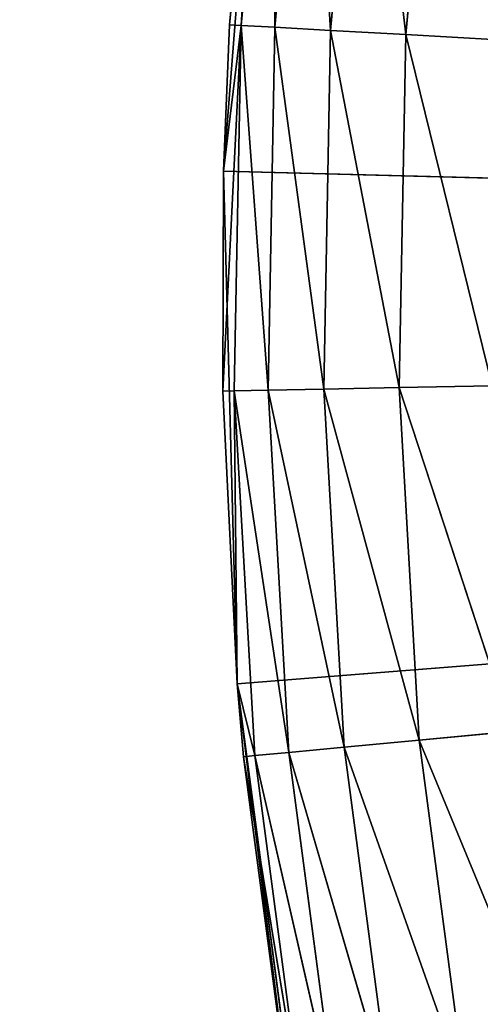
# Model space of a CAD drawing. Extents: x 0.1 to 25.1, y 0 to 8.
# Tile 43 of 256: x 1.4534 to 1.5145, y 2.0819 to 2.2125. Entities that reach past the tile are written whole.
import ezdxf

# ---------------------------------------------------------------- set-up
doc = ezdxf.new("R2010")
doc.units = 0
doc.header["$LTSCALE"] = 2.54
doc.layers.get('0').update_dxf_attribs({"color": 13, "linetype": 'CONTINUOUS'})

# ---------------------------------------------------------------- blocks, each defined once
blk = doc.blocks.new('P__KA__AZIENKOWA_DOCIA_25C')
at = {"color": 0}
for p, q in [((1.48048, 2.19241, 29.35), (1.48579, 2.26024, 29.35)), ((1.48048, 2.19241, 29.35), (1.48579, 2.26024, 29.35)), ((1.48579, 2.26024, 29.35), (1.48127, 2.21184, 28.95)), ((1.48579, 2.26024, 29.35), (1.48127, 2.21184, 28.95)), ((1.48579, 2.26024, 28.95), (1.48127, 2.21184, 28.95)), ((1.48579, 2.26024, 28.95), (1.48127, 2.21184, 28.95)), ((1.48279, 2.21176, 28.93264), (1.48579, 2.26024, 28.95)), ((1.48279, 2.21176, 28.93264), (1.48579, 2.26024, 28.95)), ((1.48279, 2.21176, 28.93264), (1.4873, 2.26004, 28.93264)), ((1.48279, 2.21176, 28.93264), (1.4873, 2.26004, 28.93264)), ((1.48729, 2.21151, 28.9158), (1.4873, 2.26004, 28.93264)), ((1.48729, 2.21151, 28.9158), (1.4873, 2.26004, 28.93264)), ((1.48729, 2.21151, 28.9158), (1.49177, 2.25946, 28.9158)), ((1.48729, 2.21151, 28.9158), (1.49177, 2.25946, 28.9158)), ((1.49465, 2.2111, 28.9), (1.49177, 2.25946, 28.9158)), ((1.49465, 2.2111, 28.9), (1.49177, 2.25946, 28.9158)), ((1.49465, 2.2111, 28.9), (1.49908, 2.2585, 28.9)), ((1.49465, 2.2111, 28.9), (1.49908, 2.2585, 28.9)), ((1.50463, 2.21054, 28.88572), (1.49908, 2.2585, 28.9)), ((1.50463, 2.21054, 28.88572), (1.49908, 2.2585, 28.9)), ((1.50463, 2.21054, 28.88572), (1.50899, 2.2572, 28.88572)), ((1.50463, 2.21054, 28.88572), (1.50899, 2.2572, 28.88572)), ((1.48038, 2.16324, 28.95), (1.48279, 2.21176, 28.93264)), ((1.48038, 2.16324, 28.95), (1.48279, 2.21176, 28.93264)), ((1.48048, 2.19241, 29.35), (1.48127, 2.21184, 28.95)), ((1.48127, 2.21184, 28.95), (1.48048, 2.19241, 28.95)), ((1.48048, 2.19241, 29.35), (1.48127, 2.21184, 28.95)), ((1.48127, 2.21184, 28.95), (1.48048, 2.19241, 28.95)), ((1.48048, 2.19241, 28.95), (1.48279, 2.21176, 28.93264)), ((1.48048, 2.19241, 28.95), (1.48279, 2.21176, 28.93264)), ((1.48279, 2.21176, 28.93264), (1.48127, 2.21184, 28.95)), ((1.48279, 2.21176, 28.93264), (1.48127, 2.21184, 28.95)), ((1.4819, 2.16327, 28.93264), (1.48279, 2.21176, 28.93264)), ((1.4819, 2.16327, 28.93264), (1.48279, 2.21176, 28.93264)), ((1.48641, 2.16336, 28.9158), (1.48279, 2.21176, 28.93264)), ((1.48279, 2.21176, 28.93264), (1.48729, 2.21151, 28.9158)), ((1.48641, 2.16336, 28.9158), (1.48279, 2.21176, 28.93264)), ((1.48279, 2.21176, 28.93264), (1.48729, 2.21151, 28.9158)), ((1.48641, 2.16336, 28.9158), (1.48729, 2.21151, 28.9158)), ((1.48641, 2.16336, 28.9158), (1.48729, 2.21151, 28.9158)), ((1.49378, 2.1635, 28.9), (1.48729, 2.21151, 28.9158)), ((1.48729, 2.21151, 28.9158), (1.49465, 2.2111, 28.9)), ((1.49378, 2.1635, 28.9), (1.48729, 2.21151, 28.9158)), ((1.48729, 2.21151, 28.9158), (1.49465, 2.2111, 28.9)), ((1.49378, 2.1635, 28.9), (1.49465, 2.2111, 28.9)), ((1.49378, 2.1635, 28.9), (1.49465, 2.2111, 28.9)), ((1.50377, 2.16369, 28.88572), (1.49465, 2.2111, 28.9)), ((1.49465, 2.2111, 28.9), (1.50463, 2.21054, 28.88572)), ((1.50377, 2.16369, 28.88572), (1.49465, 2.2111, 28.9)), ((1.49465, 2.2111, 28.9), (1.50463, 2.21054, 28.88572)), ((1.50377, 2.16369, 28.88572), (1.50463, 2.21054, 28.88572)), ((1.50377, 2.16369, 28.88572), (1.50463, 2.21054, 28.88572)), ((1.5161, 2.16393, 28.87339), (1.50463, 2.21054, 28.88572)), ((1.50463, 2.21054, 28.88572), (1.51694, 2.20986, 28.87339)), ((1.5161, 2.16393, 28.87339), (1.50463, 2.21054, 28.88572)), ((1.50463, 2.21054, 28.88572), (1.51694, 2.20986, 28.87339)), ((1.48048, 2.19241, 29.35), (1.48038, 2.16324, 28.95)), ((1.48048, 2.19241, 29.35), (1.48038, 2.16324, 28.95)), ((1.48048, 2.19241, 28.95), (1.48038, 2.16324, 28.95)), ((1.48048, 2.19241, 28.95), (1.48038, 2.16324, 28.95)), ((1.48229, 2.1244, 29.35), (1.48048, 2.19241, 29.35)), ((1.48048, 2.19241, 29.35), (1.48048, 2.19241, 28.95)), ((1.48048, 2.19241, 29.35), (1.48048, 2.19241, 28.95)), ((1.48048, 2.19241, 29.35), (2.13026, 2.17566, 29.35)), ((1.48048, 2.19241, 29.35), (2.13026, 2.17566, 29.35)), ((1.48229, 2.1244, 29.35), (1.48048, 2.19241, 29.35)), ((1.48229, 2.1244, 29.35), (2.13026, 2.17566, 29.35)), ((1.48229, 2.1244, 29.35), (2.13026, 2.17566, 29.35)), ((1.5161, 2.16393, 28.87339), (1.50377, 2.16369, 28.88572)), ((1.5161, 2.16393, 28.87339), (1.50377, 2.16369, 28.88572)), ((1.48038, 2.16324, 28.95), (1.4819, 2.16327, 28.93264)), ((1.48038, 2.16324, 28.95), (1.4819, 2.16327, 28.93264)), ((1.48229, 2.1244, 29.35), (1.48038, 2.16324, 28.95)), ((1.48038, 2.16324, 28.95), (1.48229, 2.1244, 28.95)), ((1.48229, 2.1244, 29.35), (1.48038, 2.16324, 28.95)), ((1.48038, 2.16324, 28.95), (1.48229, 2.1244, 28.95)), ((1.48641, 2.16336, 28.9158), (1.4819, 2.16327, 28.93264)), ((1.48641, 2.16336, 28.9158), (1.4819, 2.16327, 28.93264)), ((1.4819, 2.16327, 28.93264), (1.48229, 2.1244, 28.95)), ((1.4819, 2.16327, 28.93264), (1.48229, 2.1244, 28.95)), ((1.4819, 2.16327, 28.93264), (1.48464, 2.11486, 28.93264)), ((1.4819, 2.16327, 28.93264), (1.48464, 2.11486, 28.93264)), ((1.4819, 2.16327, 28.93264), (1.48913, 2.11528, 28.9158)), ((1.4819, 2.16327, 28.93264), (1.48913, 2.11528, 28.9158)), ((1.49378, 2.1635, 28.9), (1.48641, 2.16336, 28.9158)), ((1.49378, 2.1635, 28.9), (1.48641, 2.16336, 28.9158)), ((1.48641, 2.16336, 28.9158), (1.48913, 2.11528, 28.9158)), ((1.48641, 2.16336, 28.9158), (1.48913, 2.11528, 28.9158)), ((1.48641, 2.16336, 28.9158), (1.49647, 2.11597, 28.9)), ((1.48641, 2.16336, 28.9158), (1.49647, 2.11597, 28.9)), ((1.50377, 2.16369, 28.88572), (1.49378, 2.1635, 28.9)), ((1.50377, 2.16369, 28.88572), (1.49378, 2.1635, 28.9)), ((1.49378, 2.1635, 28.9), (1.49647, 2.11597, 28.9)), ((1.49378, 2.1635, 28.9), (1.49647, 2.11597, 28.9)), ((1.49378, 2.1635, 28.9), (1.50642, 2.11691, 28.88572)), ((1.49378, 2.1635, 28.9), (1.50642, 2.11691, 28.88572)), ((1.50377, 2.16369, 28.88572), (1.50642, 2.11691, 28.88572)), ((1.50377, 2.16369, 28.88572), (1.50642, 2.11691, 28.88572)), ((1.50377, 2.16369, 28.88572), (1.51869, 2.11806, 28.87339)), ((1.50377, 2.16369, 28.88572), (1.51869, 2.11806, 28.87339)), ((1.48229, 2.1244, 28.95), (1.48313, 2.11471, 28.95)), ((1.48313, 2.11471, 28.95), (1.48229, 2.1244, 29.35)), ((1.48229, 2.1244, 29.35), (1.48229, 2.1244, 28.95)), ((1.48313, 2.11471, 28.95), (1.48229, 2.1244, 29.35)), ((1.48949, 2.06652, 28.95), (1.48229, 2.1244, 29.35)), ((1.48949, 2.06652, 28.95), (1.48229, 2.1244, 29.35)), ((1.4912, 2.05695, 29.35), (1.48229, 2.1244, 29.35)), ((1.48229, 2.1244, 29.35), (1.48229, 2.1244, 28.95)), ((1.4912, 2.05695, 29.35), (1.48229, 2.1244, 29.35)), ((1.48229, 2.1244, 28.95), (1.48313, 2.11471, 28.95)), ((1.48229, 2.1244, 28.95), (1.48464, 2.11486, 28.93264)), ((1.48229, 2.1244, 28.95), (1.48464, 2.11486, 28.93264)), ((1.51869, 2.11806, 28.87339), (1.50642, 2.11691, 28.88572)), ((1.51869, 2.11806, 28.87339), (1.50642, 2.11691, 28.88572)), ((1.50642, 2.11691, 28.88572), (1.49647, 2.11597, 28.9)), ((1.50642, 2.11691, 28.88572), (1.49647, 2.11597, 28.9)), ((1.52471, 2.07252, 28.87339), (1.50642, 2.11691, 28.88572)), ((1.52471, 2.07252, 28.87339), (1.50642, 2.11691, 28.88572)), ((1.51256, 2.07045, 28.88572), (1.50642, 2.11691, 28.88572)), ((1.51256, 2.07045, 28.88572), (1.50642, 2.11691, 28.88572)), ((1.49647, 2.11597, 28.9), (1.48913, 2.11528, 28.9158)), ((1.49647, 2.11597, 28.9), (1.48913, 2.11528, 28.9158)), ((1.51256, 2.07045, 28.88572), (1.49647, 2.11597, 28.9)), ((1.51256, 2.07045, 28.88572), (1.49647, 2.11597, 28.9)), ((1.5027, 2.06877, 28.9), (1.49647, 2.11597, 28.9)), ((1.5027, 2.06877, 28.9), (1.49647, 2.11597, 28.9)), ((1.48464, 2.11486, 28.93264), (1.48313, 2.11471, 28.95)), ((1.48464, 2.11486, 28.93264), (1.48313, 2.11471, 28.95)), ((1.48313, 2.11471, 28.95), (1.48949, 2.06652, 28.95)), ((1.49099, 2.06678, 28.93264), (1.48313, 2.11471, 28.95)), ((1.49099, 2.06678, 28.93264), (1.48313, 2.11471, 28.95)), ((1.48313, 2.11471, 28.95), (1.48949, 2.06652, 28.95)), ((1.48913, 2.11528, 28.9158), (1.48464, 2.11486, 28.93264)), ((1.48913, 2.11528, 28.9158), (1.48464, 2.11486, 28.93264)), ((1.49544, 2.06754, 28.9158), (1.48464, 2.11486, 28.93264)), ((1.49544, 2.06754, 28.9158), (1.48464, 2.11486, 28.93264)), ((1.49099, 2.06678, 28.93264), (1.48464, 2.11486, 28.93264)), ((1.49099, 2.06678, 28.93264), (1.48464, 2.11486, 28.93264)), ((1.5027, 2.06877, 28.9), (1.48913, 2.11528, 28.9158)), ((1.5027, 2.06877, 28.9), (1.48913, 2.11528, 28.9158)), ((1.49544, 2.06754, 28.9158), (1.48913, 2.11528, 28.9158)), ((1.49544, 2.06754, 28.9158), (1.48913, 2.11528, 28.9158))]:
    blk.add_line(p, q, dxfattribs=at)
mesh = blk.add_polyface(dxfattribs=at)
corners = [(25.13026, 0.32566, 20.5), (0.13026, 0.32566, 20.5), (0.63026, 8.02566, 20.5)]
mesh.append_faces([[corners[k] for k in face] for face in [(0, 1, 2)]], dxfattribs={"color": 0})
mesh = blk.add_polyface(dxfattribs=at)
corners = [(24.63026, 8.02566, 20.65), (0.63026, 8.02566, 20.65), (0.13026, 0.32566, 20.65)]
mesh.append_faces([[corners[k] for k in face] for face in [(0, 1, 2)]], dxfattribs={"color": 0})
mesh = blk.add_polyface(dxfattribs=at)
corners = [(25.13026, 0.32566, 20.65), (24.63026, 8.02566, 20.65), (0.13026, 0.32566, 20.65)]
mesh.append_faces([[corners[k] for k in face] for face in [(0, 1, 2)]], dxfattribs={"color": 0})
mesh = blk.add_polyface(dxfattribs=at)
corners = [(25.13026, 0.32566, 20.5), (0.63026, 8.02566, 20.5), (24.63026, 8.02566, 20.5)]
mesh.append_faces([[corners[k] for k in face] for face in [(0, 1, 2)]], dxfattribs={"color": 0})
mesh = blk.add_polyface(dxfattribs=at)
corners = [(1.78558, 2.11488, 29.5), (0.13026, 3.52566, 29.5), (0.13026, 0.32566, 29.5)]
mesh.append_faces([[corners[k] for k in face] for face in [(0, 1, 2)]], dxfattribs={"color": 0})
mesh = blk.add_polyface(dxfattribs=at)
corners = [(1.78558, 2.11488, 29.5), (1.78027, 2.17566, 29.5), (0.13026, 3.52566, 29.5)]
mesh.append_faces([[corners[k] for k in face] for face in [(0, 1, 2)]], dxfattribs={"color": 0})
mesh = blk.add_polyface(dxfattribs=at)
corners = [(1.78558, 2.23643, 29.5), (0.13026, 3.52566, 29.5), (1.78027, 2.17566, 29.5)]
mesh.append_faces([[corners[k] for k in face] for face in [(0, 1, 2)]], dxfattribs={"color": 0})
mesh = blk.add_polyface(dxfattribs=at)
corners = [(1.78558, 2.23643, 29.35), (1.78027, 2.17566, 29.35), (0.13026, 3.52566, 29.35)]
mesh.append_faces([[corners[k] for k in face] for face in [(0, 1, 2)]], dxfattribs={"color": 0})
mesh = blk.add_polyface(dxfattribs=at)
corners = [(1.78027, 2.17566, 29.35), (0.13026, 0.32566, 29.35), (0.13026, 3.52566, 29.35)]
mesh.append_faces([[corners[k] for k in face] for face in [(0, 1, 2)]], dxfattribs={"color": 0})
mesh = blk.add_polyface(dxfattribs=at)
corners = [(2.13026, 2.17566, 29.35), (1.51746, 2.39239, 29.35), (1.49816, 2.32715, 29.35)]
mesh.append_faces([[corners[k] for k in face] for face in [(0, 1, 2)]], dxfattribs={"color": 0})
mesh = blk.add_polyface(dxfattribs=at)
corners = [(2.13026, 2.17566, 29.35), (1.49816, 2.32715, 29.35), (1.48579, 2.26024, 29.35)]
mesh.append_faces([[corners[k] for k in face] for face in [(0, 1, 2)]], dxfattribs={"color": 0})
mesh = blk.add_polyface(dxfattribs=at)
corners = [(1.48579, 2.26024, 29.35), (1.48127, 2.21184, 28.95), (1.48048, 2.19241, 29.35)]
mesh.append_faces([[corners[k] for k in face] for face in [(0, 1, 2)]], dxfattribs={"color": 0})
mesh = blk.add_polyface(dxfattribs=at)
corners = [(2.13026, 2.17566, 29.35), (1.48579, 2.26024, 29.35), (1.48048, 2.19241, 29.35)]
mesh.append_faces([[corners[k] for k in face] for face in [(0, 1, 2)]], dxfattribs={"color": 0})
mesh = blk.add_polyface(dxfattribs=at)
corners = [(1.48579, 2.26024, 28.95), (1.48127, 2.21184, 28.95), (1.48579, 2.26024, 29.35)]
mesh.append_faces([[corners[k] for k in face] for face in [(0, 1, 2)]], dxfattribs={"color": 0})
mesh = blk.add_polyface(dxfattribs=at)
corners = [(1.48579, 2.26024, 28.95), (1.48279, 2.21176, 28.93264), (1.48127, 2.21184, 28.95)]
mesh.append_faces([[corners[k] for k in face] for face in [(0, 1, 2)]], dxfattribs={"color": 0})
mesh = blk.add_polyface(dxfattribs=at)
corners = [(1.48579, 2.26024, 28.95), (1.4873, 2.26004, 28.93264), (1.48279, 2.21176, 28.93264)]
mesh.append_faces([[corners[k] for k in face] for face in [(0, 1, 2)]], dxfattribs={"color": 0})
mesh = blk.add_polyface(dxfattribs=at)
corners = [(1.4873, 2.26004, 28.93264), (1.48729, 2.21151, 28.9158), (1.48279, 2.21176, 28.93264)]
mesh.append_faces([[corners[k] for k in face] for face in [(0, 1, 2)]], dxfattribs={"color": 0})
mesh = blk.add_polyface(dxfattribs=at)
corners = [(1.4873, 2.26004, 28.93264), (1.49177, 2.25946, 28.9158), (1.48729, 2.21151, 28.9158)]
mesh.append_faces([[corners[k] for k in face] for face in [(0, 1, 2)]], dxfattribs={"color": 0})
mesh = blk.add_polyface(dxfattribs=at)
corners = [(1.49177, 2.25946, 28.9158), (1.49465, 2.2111, 28.9), (1.48729, 2.21151, 28.9158)]
mesh.append_faces([[corners[k] for k in face] for face in [(0, 1, 2)]], dxfattribs={"color": 0})
mesh = blk.add_polyface(dxfattribs=at)
corners = [(1.49177, 2.25946, 28.9158), (1.49908, 2.2585, 28.9), (1.49465, 2.2111, 28.9)]
mesh.append_faces([[corners[k] for k in face] for face in [(0, 1, 2)]], dxfattribs={"color": 0})
mesh = blk.add_polyface(dxfattribs=at)
corners = [(1.49908, 2.2585, 28.9), (1.50463, 2.21054, 28.88572), (1.49465, 2.2111, 28.9)]
mesh.append_faces([[corners[k] for k in face] for face in [(0, 1, 2)]], dxfattribs={"color": 0})
mesh = blk.add_polyface(dxfattribs=at)
corners = [(1.49908, 2.2585, 28.9), (1.50899, 2.2572, 28.88572), (1.50463, 2.21054, 28.88572)]
mesh.append_faces([[corners[k] for k in face] for face in [(0, 1, 2)]], dxfattribs={"color": 0})
mesh = blk.add_polyface(dxfattribs=at)
corners = [(1.51694, 2.20986, 28.87339), (1.50463, 2.21054, 28.88572), (1.50899, 2.2572, 28.88572)]
mesh.append_faces([[corners[k] for k in face] for face in [(0, 1, 2)]], dxfattribs={"color": 0})
mesh = blk.add_polyface(dxfattribs=at)
corners = [(1.52121, 2.25559, 28.87339), (1.51694, 2.20986, 28.87339), (1.50899, 2.2572, 28.88572)]
mesh.append_faces([[corners[k] for k in face] for face in [(0, 1, 2)]], dxfattribs={"color": 0})
mesh = blk.add_polyface(dxfattribs=at)
corners = [(1.48279, 2.21176, 28.93264), (1.4819, 2.16327, 28.93264), (1.48038, 2.16324, 28.95)]
mesh.append_faces([[corners[k] for k in face] for face in [(0, 1, 2)]], dxfattribs={"color": 0})
mesh = blk.add_polyface(dxfattribs=at)
corners = [(1.48279, 2.21176, 28.93264), (1.48038, 2.16324, 28.95), (1.48048, 2.19241, 28.95)]
mesh.append_faces([[corners[k] for k in face] for face in [(0, 1, 2)]], dxfattribs={"color": 0})
mesh = blk.add_polyface(dxfattribs=at)
corners = [(1.48127, 2.21184, 28.95), (1.48048, 2.19241, 28.95), (1.48048, 2.19241, 29.35)]
mesh.append_faces([[corners[k] for k in face] for face in [(0, 1, 2)]], dxfattribs={"color": 0})
mesh = blk.add_polyface(dxfattribs=at)
corners = [(1.48127, 2.21184, 28.95), (1.48279, 2.21176, 28.93264), (1.48048, 2.19241, 28.95)]
mesh.append_faces([[corners[k] for k in face] for face in [(0, 1, 2)]], dxfattribs={"color": 0})
mesh = blk.add_polyface(dxfattribs=at)
corners = [(1.48279, 2.21176, 28.93264), (1.48641, 2.16336, 28.9158), (1.4819, 2.16327, 28.93264)]
mesh.append_faces([[corners[k] for k in face] for face in [(0, 1, 2)]], dxfattribs={"color": 0})
mesh = blk.add_polyface(dxfattribs=at)
corners = [(1.48279, 2.21176, 28.93264), (1.48729, 2.21151, 28.9158), (1.48641, 2.16336, 28.9158)]
mesh.append_faces([[corners[k] for k in face] for face in [(0, 1, 2)]], dxfattribs={"color": 0})
mesh = blk.add_polyface(dxfattribs=at)
corners = [(1.48729, 2.21151, 28.9158), (1.49378, 2.1635, 28.9), (1.48641, 2.16336, 28.9158)]
mesh.append_faces([[corners[k] for k in face] for face in [(0, 1, 2)]], dxfattribs={"color": 0})
mesh = blk.add_polyface(dxfattribs=at)
corners = [(1.48729, 2.21151, 28.9158), (1.49465, 2.2111, 28.9), (1.49378, 2.1635, 28.9)]
mesh.append_faces([[corners[k] for k in face] for face in [(0, 1, 2)]], dxfattribs={"color": 0})
mesh = blk.add_polyface(dxfattribs=at)
corners = [(1.49465, 2.2111, 28.9), (1.50377, 2.16369, 28.88572), (1.49378, 2.1635, 28.9)]
mesh.append_faces([[corners[k] for k in face] for face in [(0, 1, 2)]], dxfattribs={"color": 0})
mesh = blk.add_polyface(dxfattribs=at)
corners = [(1.49465, 2.2111, 28.9), (1.50463, 2.21054, 28.88572), (1.50377, 2.16369, 28.88572)]
mesh.append_faces([[corners[k] for k in face] for face in [(0, 1, 2)]], dxfattribs={"color": 0})
mesh = blk.add_polyface(dxfattribs=at)
corners = [(1.50463, 2.21054, 28.88572), (1.5161, 2.16393, 28.87339), (1.50377, 2.16369, 28.88572)]
mesh.append_faces([[corners[k] for k in face] for face in [(0, 1, 2)]], dxfattribs={"color": 0})
mesh = blk.add_polyface(dxfattribs=at)
corners = [(1.50463, 2.21054, 28.88572), (1.51694, 2.20986, 28.87339), (1.5161, 2.16393, 28.87339)]
mesh.append_faces([[corners[k] for k in face] for face in [(0, 1, 2)]], dxfattribs={"color": 0})
mesh = blk.add_polyface(dxfattribs=at)
corners = [(1.48048, 2.19241, 29.35), (1.48038, 2.16324, 28.95), (1.48229, 2.1244, 29.35)]
mesh.append_faces([[corners[k] for k in face] for face in [(0, 1, 2)]], dxfattribs={"color": 0})
mesh = blk.add_polyface(dxfattribs=at)
corners = [(1.48048, 2.19241, 28.95), (1.48038, 2.16324, 28.95), (1.48048, 2.19241, 29.35)]
mesh.append_faces([[corners[k] for k in face] for face in [(0, 1, 2)]], dxfattribs={"color": 0})
mesh = blk.add_polyface(dxfattribs=at)
corners = [(2.13026, 2.17566, 29.35), (1.48048, 2.19241, 29.35), (1.48229, 2.1244, 29.35)]
mesh.append_faces([[corners[k] for k in face] for face in [(0, 1, 2)]], dxfattribs={"color": 0})
mesh = blk.add_polyface(dxfattribs=at)
corners = [(1.78558, 2.11488, 29.35), (0.13026, 0.32566, 29.35), (1.78027, 2.17566, 29.35)]
mesh.append_faces([[corners[k] for k in face] for face in [(0, 1, 2)]], dxfattribs={"color": 0})
mesh = blk.add_polyface(dxfattribs=at)
corners = [(2.13026, 2.17566, 29.35), (1.48229, 2.1244, 29.35), (1.4912, 2.05695, 29.35)]
mesh.append_faces([[corners[k] for k in face] for face in [(0, 1, 2)]], dxfattribs={"color": 0})
mesh = blk.add_polyface(dxfattribs=at)
corners = [(2.13026, 2.17566, 29.35), (1.4912, 2.05695, 29.35), (1.5071, 1.9908, 29.35)]
mesh.append_faces([[corners[k] for k in face] for face in [(0, 1, 2)]], dxfattribs={"color": 0})
mesh = blk.add_polyface(dxfattribs=at)
corners = [(2.13026, 2.17566, 29.35), (1.5071, 1.9908, 29.35), (1.52984, 1.92667, 29.35)]
mesh.append_faces([[corners[k] for k in face] for face in [(0, 1, 2)]], dxfattribs={"color": 0})
mesh = blk.add_polyface(dxfattribs=at)
corners = [(1.51869, 2.11806, 28.87339), (1.50377, 2.16369, 28.88572), (1.5161, 2.16393, 28.87339)]
mesh.append_faces([[corners[k] for k in face] for face in [(0, 1, 2)]], dxfattribs={"color": 0})
mesh = blk.add_polyface(dxfattribs=at)
corners = [(1.4819, 2.16327, 28.93264), (1.48229, 2.1244, 28.95), (1.48038, 2.16324, 28.95)]
mesh.append_faces([[corners[k] for k in face] for face in [(0, 1, 2)]], dxfattribs={"color": 0})
mesh = blk.add_polyface(dxfattribs=at)
corners = [(1.48038, 2.16324, 28.95), (1.48229, 2.1244, 28.95), (1.48229, 2.1244, 29.35)]
mesh.append_faces([[corners[k] for k in face] for face in [(0, 1, 2)]], dxfattribs={"color": 0})
mesh = blk.add_polyface(dxfattribs=at)
corners = [(1.48641, 2.16336, 28.9158), (1.48913, 2.11528, 28.9158), (1.4819, 2.16327, 28.93264)]
mesh.append_faces([[corners[k] for k in face] for face in [(0, 1, 2)]], dxfattribs={"color": 0})
mesh = blk.add_polyface(dxfattribs=at)
corners = [(1.4819, 2.16327, 28.93264), (1.48464, 2.11486, 28.93264), (1.48229, 2.1244, 28.95)]
mesh.append_faces([[corners[k] for k in face] for face in [(0, 1, 2)]], dxfattribs={"color": 0})
mesh = blk.add_polyface(dxfattribs=at)
corners = [(1.4819, 2.16327, 28.93264), (1.48913, 2.11528, 28.9158), (1.48464, 2.11486, 28.93264)]
mesh.append_faces([[corners[k] for k in face] for face in [(0, 1, 2)]], dxfattribs={"color": 0})
mesh = blk.add_polyface(dxfattribs=at)
corners = [(1.49378, 2.1635, 28.9), (1.49647, 2.11597, 28.9), (1.48641, 2.16336, 28.9158)]
mesh.append_faces([[corners[k] for k in face] for face in [(0, 1, 2)]], dxfattribs={"color": 0})
mesh = blk.add_polyface(dxfattribs=at)
corners = [(1.48641, 2.16336, 28.9158), (1.49647, 2.11597, 28.9), (1.48913, 2.11528, 28.9158)]
mesh.append_faces([[corners[k] for k in face] for face in [(0, 1, 2)]], dxfattribs={"color": 0})
mesh = blk.add_polyface(dxfattribs=at)
corners = [(1.50377, 2.16369, 28.88572), (1.50642, 2.11691, 28.88572), (1.49378, 2.1635, 28.9)]
mesh.append_faces([[corners[k] for k in face] for face in [(0, 1, 2)]], dxfattribs={"color": 0})
mesh = blk.add_polyface(dxfattribs=at)
corners = [(1.49378, 2.1635, 28.9), (1.50642, 2.11691, 28.88572), (1.49647, 2.11597, 28.9)]
mesh.append_faces([[corners[k] for k in face] for face in [(0, 1, 2)]], dxfattribs={"color": 0})
mesh = blk.add_polyface(dxfattribs=at)
corners = [(1.51869, 2.11806, 28.87339), (1.50642, 2.11691, 28.88572), (1.50377, 2.16369, 28.88572)]
mesh.append_faces([[corners[k] for k in face] for face in [(0, 1, 2)]], dxfattribs={"color": 0})
mesh = blk.add_polyface(dxfattribs=at)
corners = [(1.48229, 2.1244, 28.95), (1.48313, 2.11471, 28.95), (1.48229, 2.1244, 29.35)]
mesh.append_faces([[corners[k] for k in face] for face in [(0, 1, 2)]], dxfattribs={"color": 0})
mesh = blk.add_polyface(dxfattribs=at)
corners = [(1.48229, 2.1244, 29.35), (1.48313, 2.11471, 28.95), (1.48949, 2.06652, 28.95)]
mesh.append_faces([[corners[k] for k in face] for face in [(0, 1, 2)]], dxfattribs={"color": 0})
mesh = blk.add_polyface(dxfattribs=at)
corners = [(1.48229, 2.1244, 29.35), (1.48949, 2.06652, 28.95), (1.4912, 2.05695, 29.35)]
mesh.append_faces([[corners[k] for k in face] for face in [(0, 1, 2)]], dxfattribs={"color": 0})
mesh = blk.add_polyface(dxfattribs=at)
corners = [(1.48229, 2.1244, 28.95), (1.48464, 2.11486, 28.93264), (1.48313, 2.11471, 28.95)]
mesh.append_faces([[corners[k] for k in face] for face in [(0, 1, 2)]], dxfattribs={"color": 0})
mesh = blk.add_polyface(dxfattribs=at)
corners = [(1.52471, 2.07252, 28.87339), (1.50642, 2.11691, 28.88572), (1.51869, 2.11806, 28.87339)]
mesh.append_faces([[corners[k] for k in face] for face in [(0, 1, 2)]], dxfattribs={"color": 0})
mesh = blk.add_polyface(dxfattribs=at)
corners = [(1.50642, 2.11691, 28.88572), (1.51256, 2.07045, 28.88572), (1.49647, 2.11597, 28.9)]
mesh.append_faces([[corners[k] for k in face] for face in [(0, 1, 2)]], dxfattribs={"color": 0})
mesh = blk.add_polyface(dxfattribs=at)
corners = [(1.52471, 2.07252, 28.87339), (1.51256, 2.07045, 28.88572), (1.50642, 2.11691, 28.88572)]
mesh.append_faces([[corners[k] for k in face] for face in [(0, 1, 2)]], dxfattribs={"color": 0})
mesh = blk.add_polyface(dxfattribs=at)
corners = [(1.49647, 2.11597, 28.9), (1.5027, 2.06877, 28.9), (1.48913, 2.11528, 28.9158)]
mesh.append_faces([[corners[k] for k in face] for face in [(0, 1, 2)]], dxfattribs={"color": 0})
mesh = blk.add_polyface(dxfattribs=at)
corners = [(1.49647, 2.11597, 28.9), (1.51256, 2.07045, 28.88572), (1.5027, 2.06877, 28.9)]
mesh.append_faces([[corners[k] for k in face] for face in [(0, 1, 2)]], dxfattribs={"color": 0})
mesh = blk.add_polyface(dxfattribs=at)
corners = [(1.80137, 2.05595, 29.5), (1.78558, 2.11488, 29.5), (0.13026, 0.32566, 29.5)]
mesh.append_faces([[corners[k] for k in face] for face in [(0, 1, 2)]], dxfattribs={"color": 0})
mesh = blk.add_polyface(dxfattribs=at)
corners = [(1.80137, 2.05595, 29.35), (0.13026, 0.32566, 29.35), (1.78558, 2.11488, 29.35)]
mesh.append_faces([[corners[k] for k in face] for face in [(0, 1, 2)]], dxfattribs={"color": 0})
mesh = blk.add_polyface(dxfattribs=at)
corners = [(1.48464, 2.11486, 28.93264), (1.49099, 2.06678, 28.93264), (1.48313, 2.11471, 28.95)]
mesh.append_faces([[corners[k] for k in face] for face in [(0, 1, 2)]], dxfattribs={"color": 0})
mesh = blk.add_polyface(dxfattribs=at)
corners = [(1.48313, 2.11471, 28.95), (1.49099, 2.06678, 28.93264), (1.48949, 2.06652, 28.95)]
mesh.append_faces([[corners[k] for k in face] for face in [(0, 1, 2)]], dxfattribs={"color": 0})
mesh = blk.add_polyface(dxfattribs=at)
corners = [(1.48913, 2.11528, 28.9158), (1.49544, 2.06754, 28.9158), (1.48464, 2.11486, 28.93264)]
mesh.append_faces([[corners[k] for k in face] for face in [(0, 1, 2)]], dxfattribs={"color": 0})
mesh = blk.add_polyface(dxfattribs=at)
corners = [(1.48464, 2.11486, 28.93264), (1.49544, 2.06754, 28.9158), (1.49099, 2.06678, 28.93264)]
mesh.append_faces([[corners[k] for k in face] for face in [(0, 1, 2)]], dxfattribs={"color": 0})
mesh = blk.add_polyface(dxfattribs=at)
corners = [(1.48913, 2.11528, 28.9158), (1.5027, 2.06877, 28.9), (1.49544, 2.06754, 28.9158)]
mesh.append_faces([[corners[k] for k in face] for face in [(0, 1, 2)]], dxfattribs={"color": 0})

msp = doc.modelspace()

# ---------------------------------------------------------------- block references
at = {"color": 0}
msp.add_blockref('P__KA__AZIENKOWA_DOCIA_25C', (0, 0), dxfattribs=at)

doc.saveas('drawing.dxf')
